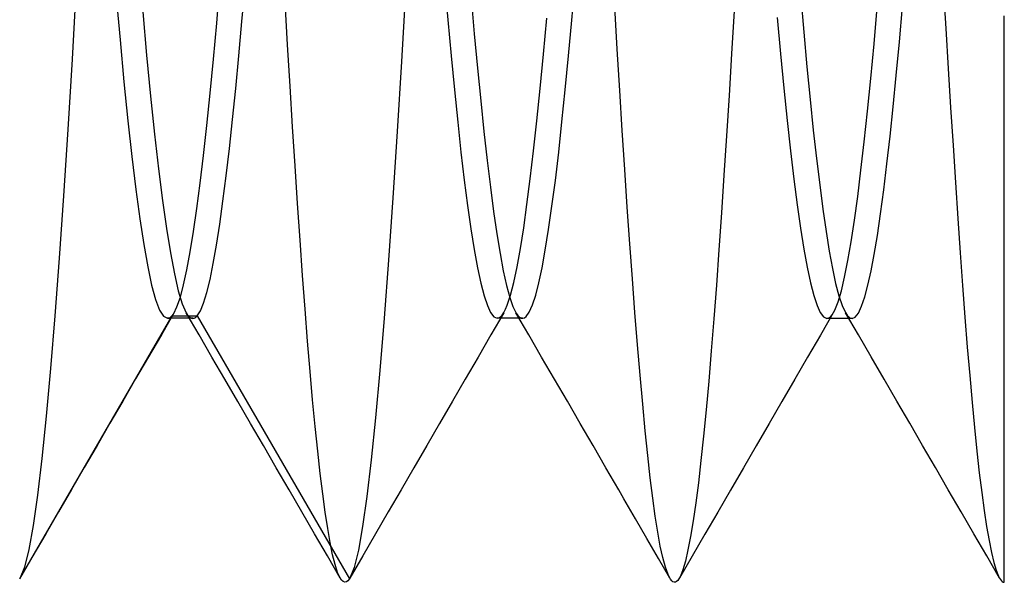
# Model space of a CAD drawing. Header units: millimetres. Extents: x 0 to 93, y -1.2 to 50.
# Tile 57 of 140: x 4.907 to 6.4, y 42.3 to 43.153. Entities that reach past the tile are written whole.
import ezdxf

# ---------------------------------------------------------------- set-up
doc = ezdxf.new("R2010")
doc.units = ezdxf.units.MM
doc.layers.add('MAIN-2', color=7, linetype='Continuous')

msp = doc.modelspace()

# ---------------------------------------------------------------- linework, layer by layer
at = {"layer": 'MAIN-2'}
for p, q in [((5.5509, 43.2099), (5.5559, 43.1528)), ((5.7438, 43.1519), (5.7487, 43.2078)), ((5.7438, 43.1519), (5.7487, 43.2078)), ((4.9923, 43.2036), (4.9859, 43.0928)), ((4.9923, 43.2036), (4.9859, 43.0928)), ((5.2053, 43.1475), (5.2103, 43.2046)), ((5.2053, 43.1475), (5.2103, 43.2046)), ((5.2437, 43.1498), (5.2485, 43.2043)), ((5.2437, 43.1498), (5.2485, 43.2043)), ((5.4921, 43.2006), (5.4855, 43.0896)), ((5.4921, 43.2006), (5.4855, 43.0896)), ((6.3075, 43.2016), (6.3112, 43.1396)), ((6.3075, 43.2016), (6.3112, 43.1396)), ((5.0527, 43.1895), (5.0587, 43.1222)), ((5.0527, 43.1895), (5.0587, 43.1222)), ((5.3129, 43.1149), (5.3091, 43.1797)), ((5.3129, 43.1149), (5.3091, 43.1797)), ((5.5911, 43.1862), (5.5961, 43.1313)), ((5.5911, 43.1862), (5.5961, 43.1313)), ((6.091, 43.189), (6.0959, 43.1339)), ((6.091, 43.189), (6.0959, 43.1339)), ((5.0931, 43.1649), (5.0991, 43.099)), ((5.0931, 43.1649), (5.0991, 43.099)), ((5.813, 43.1081), (5.8093, 43.1723)), ((5.813, 43.1081), (5.8093, 43.1723)), ((5.9903, 43.1663), (5.9864, 43.1011)), ((5.9903, 43.1663), (5.9864, 43.1011)), ((6.2025, 43.1161), (6.2074, 43.1711)), ((6.2025, 43.1161), (6.2074, 43.1711)), ((6.2409, 43.1191), (6.2458, 43.1727)), ((6.2409, 43.1191), (6.2458, 43.1727)), ((5.2003, 43.0929), (5.2053, 43.1475)), ((5.2003, 43.0929), (5.2053, 43.1475)), ((5.239, 43.0978), (5.2437, 43.1498)), ((5.239, 43.0978), (5.2437, 43.1498)), ((5.5559, 43.1528), (5.5609, 43.0982)), ((5.5559, 43.1528), (5.5609, 43.0982)), ((5.701, 43.1005), (5.706, 43.1552)), ((5.701, 43.1005), (5.706, 43.1552)), ((5.7389, 43.0981), (5.7438, 43.1519)), ((5.7389, 43.0981), (5.7438, 43.1519)), ((6.0556, 43.1559), (6.0607, 43.101)), ((6.0556, 43.1559), (6.0607, 43.101)), ((6.4, 43.0773), (6.4, 43.1584)), ((6.0959, 43.1339), (6.1007, 43.0813)), ((6.0959, 43.1339), (6.1007, 43.0813)), ((6.3112, 43.1396), (6.3149, 43.0789)), ((6.3112, 43.1396), (6.3149, 43.0789)), ((5.0587, 43.1222), (5.0647, 43.0588)), ((5.0587, 43.1222), (5.0647, 43.0588)), ((5.5961, 43.1313), (5.601, 43.0791)), ((5.5961, 43.1313), (5.601, 43.0791)), ((6.2361, 43.0684), (6.2409, 43.1191)), ((6.2361, 43.0684), (6.2409, 43.1191)), ((5.3167, 43.0518), (5.3129, 43.1149)), ((5.3167, 43.0518), (5.3129, 43.1149)), ((5.8167, 43.0455), (5.813, 43.1081)), ((5.8167, 43.0455), (5.813, 43.1081)), ((6.1975, 43.0638), (6.2025, 43.1161)), ((6.1975, 43.0638), (6.2025, 43.1161)), ((4.9859, 43.0928), (4.9795, 42.9865)), ((4.9859, 43.0928), (4.9795, 42.9865)), ((5.0991, 43.099), (5.1051, 43.037)), ((5.0991, 43.099), (5.1051, 43.037)), ((5.1953, 43.0412), (5.2003, 43.0929)), ((5.1953, 43.0412), (5.2003, 43.0929)), ((5.2342, 43.0484), (5.239, 43.0978)), ((5.2342, 43.0484), (5.239, 43.0978)), ((5.4855, 43.0896), (5.479, 42.9835)), ((5.4855, 43.0896), (5.479, 42.9835)), ((5.5609, 43.0982), (5.5659, 43.0464)), ((5.5609, 43.0982), (5.5659, 43.0464)), ((5.696, 43.0486), (5.701, 43.1005)), ((5.696, 43.0486), (5.701, 43.1005)), ((5.734, 43.0467), (5.7389, 43.0981)), ((5.734, 43.0467), (5.7389, 43.0981)), ((5.9864, 43.1011), (5.9825, 43.0379)), ((5.9864, 43.1011), (5.9825, 43.0379)), ((6.0607, 43.101), (6.0657, 43.0489)), ((6.0607, 43.101), (6.0657, 43.0489)), ((5.601, 43.0791), (5.6059, 43.0296)), ((5.601, 43.0791), (5.6059, 43.0296)), ((6.1007, 43.0813), (6.1055, 43.0318)), ((6.1007, 43.0813), (6.1055, 43.0318)), ((6.3149, 43.0789), (6.3185, 43.0196)), ((6.3149, 43.0789), (6.3185, 43.0196)), ((6.4, 42.9978), (6.4, 43.0773)), ((5.0647, 43.0588), (5.0707, 42.9996)), ((5.0647, 43.0588), (5.0707, 42.9996)), ((6.1925, 43.0143), (6.1975, 43.0638)), ((6.1925, 43.0143), (6.1975, 43.0638)), ((6.2314, 43.0208), (6.2361, 43.0684)), ((6.2314, 43.0208), (6.2361, 43.0684)), ((5.2294, 43.0015), (5.2342, 43.0484)), ((5.2294, 43.0015), (5.2342, 43.0484)), ((5.3205, 42.9906), (5.3167, 43.0518)), ((5.3205, 42.9906), (5.3167, 43.0518)), ((5.5659, 43.0464), (5.5709, 42.9976)), ((5.5659, 43.0464), (5.5709, 42.9976)), ((5.691, 42.9996), (5.696, 43.0486)), ((5.691, 42.9996), (5.696, 43.0486)), ((5.7291, 42.9979), (5.734, 43.0467)), ((5.7291, 42.9979), (5.734, 43.0467)), ((5.8205, 42.9847), (5.8167, 43.0455)), ((5.8205, 42.9847), (5.8167, 43.0455)), ((6.0657, 43.0489), (6.0707, 42.9998)), ((6.0657, 43.0489), (6.0707, 42.9998)), ((5.1051, 43.037), (5.1111, 42.9795)), ((5.1051, 43.037), (5.1111, 42.9795)), ((5.1903, 42.9926), (5.1953, 43.0412)), ((5.1903, 42.9926), (5.1953, 43.0412)), ((5.6059, 43.0296), (5.6107, 42.9831)), ((5.6059, 43.0296), (5.6107, 42.9831)), ((5.9825, 43.0379), (5.9786, 42.9767)), ((5.9825, 43.0379), (5.9786, 42.9767)), ((6.1055, 43.0318), (6.1103, 42.9855)), ((6.1055, 43.0318), (6.1103, 42.9855)), ((6.1876, 42.9679), (6.1925, 43.0143)), ((6.1876, 42.9679), (6.1925, 43.0143)), ((6.2267, 42.9762), (6.2314, 43.0208)), ((6.2267, 42.9762), (6.2314, 43.0208)), ((6.3185, 43.0196), (6.3222, 42.9619)), ((6.3185, 43.0196), (6.3222, 42.9619)), ((5.0707, 42.9996), (5.0767, 42.9452)), ((5.0707, 42.9996), (5.0767, 42.9452)), ((5.2246, 42.9575), (5.2294, 43.0015)), ((5.2246, 42.9575), (5.2294, 43.0015)), ((5.5709, 42.9976), (5.5759, 42.952)), ((5.5709, 42.9976), (5.5759, 42.952)), ((5.686, 42.9538), (5.691, 42.9996)), ((5.686, 42.9538), (5.691, 42.9996)), ((5.7241, 42.952), (5.7291, 42.9979)), ((5.7241, 42.952), (5.7291, 42.9979)), ((6.0707, 42.9998), (6.0757, 42.9538)), ((6.0707, 42.9998), (6.0757, 42.9538)), ((6.4, 42.9196), (6.4, 42.9978)), ((4.9795, 42.9865), (4.973, 42.8857)), ((4.9795, 42.9865), (4.973, 42.8857)), ((5.1852, 42.9472), (5.1903, 42.9926)), ((5.1852, 42.9472), (5.1903, 42.9926)), ((5.3242, 42.9314), (5.3205, 42.9906)), ((5.3242, 42.9314), (5.3205, 42.9906)), ((5.479, 42.9835), (5.4725, 42.8828)), ((5.479, 42.9835), (5.4725, 42.8828)), ((5.6107, 42.9831), (5.6155, 42.9396)), ((5.6107, 42.9831), (5.6155, 42.9396)), ((5.8243, 42.9257), (5.8205, 42.9847)), ((5.8243, 42.9257), (5.8205, 42.9847)), ((6.1103, 42.9855), (6.1152, 42.9424)), ((6.1103, 42.9855), (6.1152, 42.9424)), ((5.1111, 42.9795), (5.1171, 42.9268)), ((5.1111, 42.9795), (5.1171, 42.9268)), ((5.9786, 42.9767), (5.9747, 42.9174)), ((5.9786, 42.9767), (5.9747, 42.9174)), ((6.1826, 42.9247), (6.1876, 42.9679)), ((6.1826, 42.9247), (6.1876, 42.9679)), ((6.2219, 42.9342), (6.2267, 42.9762)), ((6.2219, 42.9342), (6.2267, 42.9762)), ((5.2198, 42.9162), (5.2246, 42.9575)), ((5.2198, 42.9162), (5.2246, 42.9575)), ((5.681, 42.9114), (5.686, 42.9538)), ((5.681, 42.9114), (5.686, 42.9538)), ((6.0757, 42.9538), (6.0807, 42.9112)), ((6.0757, 42.9538), (6.0807, 42.9112)), ((6.3222, 42.9619), (6.3258, 42.9059)), ((6.3222, 42.9619), (6.3258, 42.9059)), ((5.0767, 42.9452), (5.0827, 42.8956)), ((5.0767, 42.9452), (5.0827, 42.8956)), ((5.1802, 42.9052), (5.1852, 42.9472)), ((5.1802, 42.9052), (5.1852, 42.9472)), ((5.5759, 42.952), (5.5809, 42.9098)), ((5.5759, 42.952), (5.5809, 42.9098)), ((5.6155, 42.9396), (5.6204, 42.8991)), ((5.6155, 42.9396), (5.6204, 42.8991)), ((5.719, 42.9093), (5.7241, 42.952)), ((5.719, 42.9093), (5.7241, 42.952)), ((6.1152, 42.9424), (6.12, 42.9025)), ((6.1152, 42.9424), (6.12, 42.9025)), ((5.1171, 42.9268), (5.1231, 42.879)), ((5.1171, 42.9268), (5.1231, 42.879)), ((5.3279, 42.874), (5.3242, 42.9314)), ((5.3279, 42.874), (5.3242, 42.9314)), ((5.8281, 42.8685), (5.8243, 42.9257)), ((5.8281, 42.8685), (5.8243, 42.9257)), ((6.1777, 42.8849), (6.1826, 42.9247)), ((6.1777, 42.8849), (6.1826, 42.9247)), ((6.2171, 42.8948), (6.2219, 42.9342)), ((6.2171, 42.8948), (6.2219, 42.9342)), ((5.2149, 42.8779), (5.2198, 42.9162)), ((5.2149, 42.8779), (5.2198, 42.9162)), ((5.5809, 42.9098), (5.5859, 42.871)), ((5.5809, 42.9098), (5.5859, 42.871)), ((5.676, 42.8725), (5.681, 42.9114)), ((5.676, 42.8725), (5.681, 42.9114)), ((5.7138, 42.8701), (5.719, 42.9093)), ((5.7138, 42.8701), (5.719, 42.9093)), ((5.9747, 42.9174), (5.9708, 42.8599)), ((5.9747, 42.9174), (5.9708, 42.8599)), ((6.0807, 42.9112), (6.0858, 42.8721)), ((6.0807, 42.9112), (6.0858, 42.8721)), ((6.4, 42.8455), (6.4, 42.9196)), ((5.0827, 42.8956), (5.0887, 42.8511)), ((5.0827, 42.8956), (5.0887, 42.8511)), ((5.1752, 42.8667), (5.1802, 42.9052)), ((5.1752, 42.8667), (5.1802, 42.9052)), ((5.6204, 42.8991), (5.6253, 42.8619)), ((5.6204, 42.8991), (5.6253, 42.8619)), ((6.12, 42.9025), (6.1249, 42.8656)), ((6.12, 42.9025), (6.1249, 42.8656)), ((6.2123, 42.8585), (6.2171, 42.8948)), ((6.2123, 42.8585), (6.2171, 42.8948)), ((6.3258, 42.9059), (6.3295, 42.8517)), ((6.3258, 42.9059), (6.3295, 42.8517)), ((4.973, 42.8857), (4.9664, 42.7913)), ((4.973, 42.8857), (4.9664, 42.7913)), ((5.1231, 42.879), (5.1291, 42.8364)), ((5.1231, 42.879), (5.1291, 42.8364)), ((5.21, 42.8429), (5.2149, 42.8779)), ((5.21, 42.8429), (5.2149, 42.8779)), ((5.4725, 42.8828), (5.466, 42.7882)), ((5.4725, 42.8828), (5.466, 42.7882)), ((6.1727, 42.8487), (6.1777, 42.8849)), ((6.1727, 42.8487), (6.1777, 42.8849)), ((5.1702, 42.8319), (5.1752, 42.8667)), ((5.1702, 42.8319), (5.1752, 42.8667)), ((5.3317, 42.8186), (5.3279, 42.874)), ((5.3317, 42.8186), (5.3279, 42.874)), ((5.5859, 42.871), (5.5909, 42.8358)), ((5.5859, 42.871), (5.5909, 42.8358)), ((5.671, 42.8373), (5.676, 42.8725)), ((5.671, 42.8373), (5.676, 42.8725)), ((5.7088, 42.8348), (5.7138, 42.8701)), ((5.7088, 42.8348), (5.7138, 42.8701)), ((5.832, 42.8131), (5.8281, 42.8685)), ((5.832, 42.8131), (5.8281, 42.8685)), ((6.0858, 42.8721), (6.0908, 42.8366)), ((6.0858, 42.8721), (6.0908, 42.8366)), ((6.1249, 42.8656), (6.1297, 42.832)), ((6.1249, 42.8656), (6.1297, 42.832)), ((5.0887, 42.8511), (5.0947, 42.812)), ((5.0887, 42.8511), (5.0947, 42.812)), ((5.6253, 42.8619), (5.6302, 42.8282)), ((5.6253, 42.8619), (5.6302, 42.8282)), ((5.9708, 42.8599), (5.967, 42.8042)), ((5.9708, 42.8599), (5.967, 42.8042)), ((6.1678, 42.8163), (6.1727, 42.8487)), ((6.1678, 42.8163), (6.1727, 42.8487)), ((6.2075, 42.8258), (6.2123, 42.8585)), ((6.2075, 42.8258), (6.2123, 42.8585)), ((6.3295, 42.8517), (6.3331, 42.7996)), ((6.3295, 42.8517), (6.3331, 42.7996)), ((5.1291, 42.8364), (5.1351, 42.7993)), ((5.1291, 42.8364), (5.1351, 42.7993)), ((5.2051, 42.8112), (5.21, 42.8429)), ((5.2051, 42.8112), (5.21, 42.8429)), ((5.5909, 42.8358), (5.5959, 42.8044)), ((5.5909, 42.8358), (5.5959, 42.8044)), ((5.666, 42.8058), (5.671, 42.8373)), ((5.666, 42.8058), (5.671, 42.8373)), ((5.7038, 42.8037), (5.7088, 42.8348)), ((5.7038, 42.8037), (5.7088, 42.8348)), ((6.0908, 42.8366), (6.0958, 42.805)), ((6.0908, 42.8366), (6.0958, 42.805)), ((6.4, 42.779), (6.4, 42.8455)), ((5.1652, 42.8008), (5.1702, 42.8319)), ((5.1652, 42.8008), (5.1702, 42.8319)), ((5.3354, 42.7652), (5.3317, 42.8186)), ((5.3354, 42.7652), (5.3317, 42.8186)), ((5.6302, 42.8282), (5.6352, 42.7982)), ((5.6302, 42.8282), (5.6352, 42.7982)), ((6.1297, 42.832), (6.1346, 42.8019)), ((6.1297, 42.832), (6.1346, 42.8019)), ((6.2027, 42.797), (6.2075, 42.8258)), ((6.2027, 42.797), (6.2075, 42.8258)), ((5.0947, 42.812), (5.1007, 42.7784)), ((5.0947, 42.812), (5.1007, 42.7784)), ((5.2002, 42.7832), (5.2051, 42.8112)), ((5.2002, 42.7832), (5.2051, 42.8112)), ((5.5959, 42.8044), (5.6009, 42.7769)), ((5.5959, 42.8044), (5.6009, 42.7769)), ((5.661, 42.7783), (5.666, 42.8058)), ((5.661, 42.7783), (5.666, 42.8058)), ((5.6989, 42.7769), (5.7038, 42.8037)), ((5.6989, 42.7769), (5.7038, 42.8037)), ((5.8359, 42.7598), (5.832, 42.8131)), ((5.8359, 42.7598), (5.832, 42.8131)), ((5.967, 42.8042), (5.9632, 42.7506)), ((5.967, 42.8042), (5.9632, 42.7506)), ((6.0958, 42.805), (6.1008, 42.7775)), ((6.0958, 42.805), (6.1008, 42.7775)), ((6.1628, 42.7876), (6.1678, 42.8163)), ((6.1628, 42.7876), (6.1678, 42.8163)), ((4.9664, 42.7913), (4.9597, 42.704)), ((4.9664, 42.7913), (4.9597, 42.704)), ((5.1351, 42.7993), (5.1411, 42.7677)), ((5.1351, 42.7993), (5.1411, 42.7677)), ((5.1602, 42.7738), (5.1652, 42.8008)), ((5.1602, 42.7738), (5.1652, 42.8008)), ((5.6352, 42.7982), (5.6401, 42.7721)), ((5.6352, 42.7982), (5.6401, 42.7721)), ((6.1346, 42.8019), (6.1394, 42.7756)), ((6.1346, 42.8019), (6.1394, 42.7756)), ((6.1979, 42.772), (6.2027, 42.797)), ((6.1979, 42.772), (6.2027, 42.797)), ((6.3331, 42.7996), (6.3367, 42.7497)), ((6.3331, 42.7996), (6.3367, 42.7497)), ((5.1007, 42.7784), (5.1067, 42.7505)), ((5.1007, 42.7784), (5.1067, 42.7505)), ((5.1552, 42.7509), (5.1602, 42.7738)), ((5.1552, 42.7509), (5.1602, 42.7738)), ((5.1952, 42.7591), (5.2002, 42.7832)), ((5.1952, 42.7591), (5.2002, 42.7832)), ((5.466, 42.7882), (5.4595, 42.7006)), ((5.466, 42.7882), (5.4595, 42.7006)), ((5.6009, 42.7769), (5.6059, 42.7536)), ((5.6009, 42.7769), (5.6059, 42.7536)), ((5.656, 42.7547), (5.661, 42.7783)), ((5.656, 42.7547), (5.661, 42.7783)), ((5.6941, 42.7542), (5.6989, 42.7769)), ((5.6941, 42.7542), (5.6989, 42.7769)), ((6.1008, 42.7775), (6.1058, 42.754)), ((6.1008, 42.7775), (6.1058, 42.754)), ((6.1394, 42.7756), (6.1442, 42.7532)), ((6.1394, 42.7756), (6.1442, 42.7532)), ((6.1578, 42.7628), (6.1628, 42.7876)), ((6.1578, 42.7628), (6.1628, 42.7876)), ((6.4, 42.7192), (6.4, 42.779)), ((5.1411, 42.7677), (5.1471, 42.7419)), ((5.1411, 42.7677), (5.1471, 42.7419)), ((5.1903, 42.7391), (5.1952, 42.7591)), ((5.1903, 42.7391), (5.1952, 42.7591)), ((5.3393, 42.7142), (5.3354, 42.7652)), ((5.3393, 42.7142), (5.3354, 42.7652)), ((5.6401, 42.7721), (5.645, 42.75)), ((5.6401, 42.7721), (5.645, 42.75)), ((5.8398, 42.7088), (5.8359, 42.7598)), ((5.8398, 42.7088), (5.8359, 42.7598)), ((6.1529, 42.742), (6.1578, 42.7628)), ((6.1529, 42.742), (6.1578, 42.7628)), ((6.1932, 42.7506), (6.1979, 42.772)), ((6.1932, 42.7506), (6.1979, 42.772)), ((5.1067, 42.7505), (5.1127, 42.7286)), ((5.1067, 42.7505), (5.1127, 42.7286)), ((5.1502, 42.7322), (5.1552, 42.7509)), ((5.1502, 42.7322), (5.1552, 42.7509)), ((5.6059, 42.7536), (5.6109, 42.7344)), ((5.6059, 42.7536), (5.6109, 42.7344)), ((5.645, 42.75), (5.6499, 42.7319)), ((5.645, 42.75), (5.6499, 42.7319)), ((5.651, 42.7352), (5.656, 42.7547)), ((5.651, 42.7352), (5.656, 42.7547)), ((5.6893, 42.7354), (5.6941, 42.7542)), ((5.6893, 42.7354), (5.6941, 42.7542)), ((5.9632, 42.7506), (5.9593, 42.6993)), ((5.9632, 42.7506), (5.9593, 42.6993)), ((6.1058, 42.754), (6.1109, 42.7347)), ((6.1058, 42.754), (6.1109, 42.7347)), ((6.1442, 42.7532), (6.149, 42.7345)), ((6.1442, 42.7532), (6.149, 42.7345)), ((6.1884, 42.7327), (6.1932, 42.7506)), ((6.1884, 42.7327), (6.1932, 42.7506)), ((6.3367, 42.7497), (6.3403, 42.702)), ((6.3367, 42.7497), (6.3403, 42.702)), ((5.1127, 42.7286), (5.1187, 42.7128)), ((5.1127, 42.7286), (5.1187, 42.7128)), ((5.1451, 42.7178), (5.1502, 42.7322)), ((5.1451, 42.7178), (5.1502, 42.7322)), ((5.1471, 42.7419), (5.1531, 42.7222)), ((5.1471, 42.7419), (5.1531, 42.7222)), ((5.1854, 42.7233), (5.1903, 42.7391)), ((5.1854, 42.7233), (5.1903, 42.7391)), ((5.6109, 42.7344), (5.6159, 42.7195)), ((5.6109, 42.7344), (5.6159, 42.7195)), ((5.646, 42.7199), (5.651, 42.7352)), ((5.646, 42.7199), (5.651, 42.7352)), ((5.6499, 42.7319), (5.6547, 42.7179)), ((5.6499, 42.7319), (5.6547, 42.7179)), ((5.6844, 42.7204), (5.6893, 42.7354)), ((5.6844, 42.7204), (5.6893, 42.7354)), ((6.1109, 42.7347), (6.1159, 42.7196)), ((6.1109, 42.7347), (6.1159, 42.7196)), ((6.1479, 42.7253), (6.1529, 42.742)), ((6.1479, 42.7253), (6.1529, 42.742)), ((6.149, 42.7345), (6.154, 42.7198)), ((6.149, 42.7345), (6.154, 42.7198)), ((6.1836, 42.7185), (6.1884, 42.7327)), ((6.1836, 42.7185), (6.1884, 42.7327)), ((5.1401, 42.7077), (5.1451, 42.7178)), ((5.1401, 42.7077), (5.1451, 42.7178)), ((5.1531, 42.7222), (5.1591, 42.7086)), ((5.1531, 42.7222), (5.1591, 42.7086)), ((5.1806, 42.7117), (5.1854, 42.7233)), ((5.1806, 42.7117), (5.1854, 42.7233)), ((5.3431, 42.6656), (5.3393, 42.7142)), ((5.3431, 42.6656), (5.3393, 42.7142)), ((5.6159, 42.7195), (5.6209, 42.7088)), ((5.6159, 42.7195), (5.6209, 42.7088)), ((5.641, 42.7089), (5.6435, 42.7139)), ((5.641, 42.7089), (5.6435, 42.7139)), ((5.6435, 42.7139), (5.646, 42.7199)), ((5.6435, 42.7139), (5.646, 42.7199)), ((5.6547, 42.7179), (5.6595, 42.708)), ((5.6547, 42.7179), (5.6595, 42.708)), ((5.6795, 42.7095), (5.6844, 42.7204)), ((5.6795, 42.7095), (5.6844, 42.7204)), ((6.1159, 42.7196), (6.1209, 42.7088)), ((6.1159, 42.7196), (6.1209, 42.7088)), ((6.143, 42.7127), (6.1479, 42.7253)), ((6.143, 42.7127), (6.1479, 42.7253)), ((6.154, 42.7198), (6.159, 42.709)), ((6.154, 42.7198), (6.159, 42.709)), ((6.1788, 42.7082), (6.1836, 42.7185)), ((6.1788, 42.7082), (6.1836, 42.7185)), ((6.4, 42.6627), (6.4, 42.7192)), ((4.9065, 42.3055), (5.1376, 42.7041)), ((4.9065, 42.3055), (5.1376, 42.7041)), ((4.9597, 42.704), (4.9531, 42.6242)), ((4.9597, 42.704), (4.9531, 42.6242)), ((5.1187, 42.7128), (5.1247, 42.7033)), ((5.1187, 42.7128), (5.1247, 42.7033)), ((5.141, 42.709), (5.1214, 42.6754)), ((5.141, 42.709), (5.1214, 42.6754)), ((5.1247, 42.7033), (5.1307, 42.7002)), ((5.1247, 42.7033), (5.1307, 42.7002)), ((5.1307, 42.7002), (5.1319, 42.7003)), ((5.1307, 42.7002), (5.1319, 42.7003)), ((5.1339, 42.7002), (5.1307, 42.7002)), ((5.1339, 42.7002), (5.1307, 42.7002)), ((5.1319, 42.7003), (5.133, 42.7006)), ((5.1319, 42.7003), (5.133, 42.7006)), ((5.133, 42.7006), (5.1341, 42.7011)), ((5.133, 42.7006), (5.1341, 42.7011)), ((5.1371, 42.7002), (5.1339, 42.7002)), ((5.1371, 42.7002), (5.1339, 42.7002)), ((5.1341, 42.7011), (5.1353, 42.7019)), ((5.1341, 42.7011), (5.1353, 42.7019)), ((5.1353, 42.7019), (5.1364, 42.7029)), ((5.1353, 42.7019), (5.1364, 42.7029)), ((5.1364, 42.7029), (5.1376, 42.7041)), ((5.1364, 42.7029), (5.1376, 42.7041)), ((5.1403, 42.7002), (5.1371, 42.7002)), ((5.1403, 42.7002), (5.1371, 42.7002)), ((5.1376, 42.7041), (5.138, 42.7047)), ((5.1376, 42.7041), (5.138, 42.7047)), ((5.1376, 42.7041), (5.1758, 42.7041)), ((5.1376, 42.7041), (5.1758, 42.7041)), ((5.138, 42.7047), (5.1384, 42.7052)), ((5.138, 42.7047), (5.1384, 42.7052)), ((5.1384, 42.7052), (5.1389, 42.7058)), ((5.1384, 42.7052), (5.1389, 42.7058)), ((5.1389, 42.7058), (5.1393, 42.7064)), ((5.1389, 42.7058), (5.1393, 42.7064)), ((5.1393, 42.7064), (5.1397, 42.707)), ((5.1393, 42.7064), (5.1397, 42.707)), ((5.1397, 42.707), (5.1401, 42.7077)), ((5.1397, 42.707), (5.1401, 42.7077)), ((5.1435, 42.7002), (5.1403, 42.7002)), ((5.1435, 42.7002), (5.1403, 42.7002)), ((5.1467, 42.7002), (5.1435, 42.7002)), ((5.1467, 42.7002), (5.1435, 42.7002)), ((5.1498, 42.7002), (5.1467, 42.7002)), ((5.1498, 42.7002), (5.1467, 42.7002)), ((5.153, 42.7002), (5.1498, 42.7002)), ((5.153, 42.7002), (5.1498, 42.7002)), ((5.1562, 42.7002), (5.153, 42.7002)), ((5.1562, 42.7002), (5.153, 42.7002)), ((5.1594, 42.7002), (5.1562, 42.7002)), ((5.1594, 42.7002), (5.1562, 42.7002)), ((5.1591, 42.7086), (5.1608, 42.706)), ((5.1787, 42.675), (5.1591, 42.7086)), ((5.1591, 42.7086), (5.1608, 42.706)), ((5.1787, 42.675), (5.1591, 42.7086)), ((5.1626, 42.7002), (5.1594, 42.7002)), ((5.1626, 42.7002), (5.1594, 42.7002)), ((5.1608, 42.706), (5.1624, 42.7039)), ((5.1608, 42.706), (5.1624, 42.7039)), ((5.1624, 42.7039), (5.164, 42.7023)), ((5.1624, 42.7039), (5.164, 42.7023)), ((5.1658, 42.7002), (5.1626, 42.7002)), ((5.1658, 42.7002), (5.1626, 42.7002)), ((5.164, 42.7023), (5.1657, 42.7011)), ((5.164, 42.7023), (5.1657, 42.7011)), ((5.1657, 42.7011), (5.1673, 42.7004)), ((5.1657, 42.7011), (5.1673, 42.7004)), ((5.1689, 42.7002), (5.1658, 42.7002)), ((5.1689, 42.7002), (5.1658, 42.7002)), ((5.1673, 42.7004), (5.1689, 42.7001)), ((5.1673, 42.7004), (5.1689, 42.7001)), ((5.1689, 42.7001), (5.1701, 42.7002)), ((5.1689, 42.7001), (5.1701, 42.7002)), ((5.1701, 42.7002), (5.1712, 42.7006)), ((5.1701, 42.7002), (5.1712, 42.7006)), ((5.1712, 42.7006), (5.1723, 42.7011)), ((5.1712, 42.7006), (5.1723, 42.7011)), ((5.1723, 42.7011), (5.1735, 42.7019)), ((5.1723, 42.7011), (5.1735, 42.7019)), ((5.1735, 42.7019), (5.1746, 42.7029)), ((5.1735, 42.7019), (5.1746, 42.7029)), ((5.1746, 42.7029), (5.1758, 42.7041)), ((5.1746, 42.7029), (5.1758, 42.7041)), ((5.1758, 42.7041), (5.1806, 42.7117)), ((5.1758, 42.7041), (5.1806, 42.7117)), ((5.1758, 42.7041), (5.4068, 42.3054)), ((5.1758, 42.7041), (5.4068, 42.3054)), ((5.4595, 42.7006), (5.453, 42.621)), ((5.4595, 42.7006), (5.453, 42.621)), ((5.6209, 42.7088), (5.6259, 42.7023)), ((5.6209, 42.7088), (5.6259, 42.7023)), ((5.6409, 42.7086), (5.6213, 42.675)), ((5.6409, 42.7086), (5.6213, 42.675)), ((5.6259, 42.7023), (5.6309, 42.7002)), ((5.6259, 42.7023), (5.6309, 42.7002)), ((5.6309, 42.7002), (5.6334, 42.7007)), ((5.6309, 42.7002), (5.6334, 42.7007)), ((5.6341, 42.7002), (5.631, 42.7002)), ((5.6341, 42.7002), (5.631, 42.7002)), ((5.6334, 42.7007), (5.636, 42.7024)), ((5.6334, 42.7007), (5.636, 42.7024)), ((5.6373, 42.7002), (5.6341, 42.7002)), ((5.6373, 42.7002), (5.6341, 42.7002)), ((5.636, 42.7024), (5.6385, 42.7051)), ((5.636, 42.7024), (5.6385, 42.7051)), ((5.6405, 42.7002), (5.6373, 42.7002)), ((5.6405, 42.7002), (5.6373, 42.7002)), ((5.6385, 42.7051), (5.641, 42.7089)), ((5.6385, 42.7051), (5.641, 42.7089)), ((5.6437, 42.7002), (5.6405, 42.7002)), ((5.6437, 42.7002), (5.6405, 42.7002)), ((5.6469, 42.7002), (5.6437, 42.7002)), ((5.6469, 42.7002), (5.6437, 42.7002)), ((5.6501, 42.7002), (5.6469, 42.7002)), ((5.6501, 42.7002), (5.6469, 42.7002)), ((5.6532, 42.7002), (5.6501, 42.7002)), ((5.6532, 42.7002), (5.6501, 42.7002)), ((5.6564, 42.7002), (5.6532, 42.7002)), ((5.6564, 42.7002), (5.6532, 42.7002)), ((5.6596, 42.7002), (5.6564, 42.7002)), ((5.6596, 42.7002), (5.6564, 42.7002)), ((5.6787, 42.675), (5.6592, 42.7086)), ((5.6787, 42.675), (5.6592, 42.7086)), ((5.6595, 42.708), (5.662, 42.7044)), ((5.6595, 42.708), (5.662, 42.7044)), ((5.6628, 42.7002), (5.6596, 42.7002)), ((5.6628, 42.7002), (5.6596, 42.7002)), ((5.662, 42.7044), (5.6645, 42.7019)), ((5.662, 42.7044), (5.6645, 42.7019)), ((5.6659, 42.7002), (5.6628, 42.7002)), ((5.6659, 42.7002), (5.6628, 42.7002)), ((5.6645, 42.7019), (5.667, 42.7005)), ((5.6645, 42.7019), (5.667, 42.7005)), ((5.6691, 42.7002), (5.6659, 42.7002)), ((5.6691, 42.7002), (5.6659, 42.7002)), ((5.667, 42.7005), (5.6696, 42.7002)), ((5.667, 42.7005), (5.6696, 42.7002)), ((5.6696, 42.7002), (5.6721, 42.7009)), ((5.6696, 42.7002), (5.6721, 42.7009)), ((5.6721, 42.7009), (5.6746, 42.7028)), ((5.6721, 42.7009), (5.6746, 42.7028)), ((5.6746, 42.7028), (5.6795, 42.7095)), ((5.6746, 42.7028), (5.6795, 42.7095)), ((5.8437, 42.66), (5.8398, 42.7088)), ((5.8437, 42.66), (5.8398, 42.7088)), ((5.9593, 42.6993), (5.9555, 42.6507)), ((5.9593, 42.6993), (5.9555, 42.6507)), ((6.1209, 42.7088), (6.1259, 42.7023)), ((6.1209, 42.7088), (6.1259, 42.7023)), ((6.1406, 42.7084), (6.1211, 42.6748)), ((6.1406, 42.7084), (6.1211, 42.6748)), ((6.1259, 42.7023), (6.131, 42.7001)), ((6.1259, 42.7023), (6.131, 42.7001)), ((6.131, 42.7001), (6.133, 42.7004)), ((6.131, 42.7001), (6.133, 42.7004)), ((6.1342, 42.7001), (6.131, 42.7001)), ((6.1342, 42.7001), (6.131, 42.7001)), ((6.133, 42.7004), (6.135, 42.7015)), ((6.133, 42.7004), (6.135, 42.7015)), ((6.1373, 42.7001), (6.1342, 42.7001)), ((6.1373, 42.7001), (6.1342, 42.7001)), ((6.135, 42.7015), (6.137, 42.7032)), ((6.135, 42.7015), (6.137, 42.7032)), ((6.137, 42.7032), (6.139, 42.7057)), ((6.137, 42.7032), (6.139, 42.7057)), ((6.1405, 42.7001), (6.1373, 42.7001)), ((6.1405, 42.7001), (6.1373, 42.7001)), ((6.139, 42.7057), (6.141, 42.7089)), ((6.139, 42.7057), (6.141, 42.7089)), ((6.1437, 42.7001), (6.1405, 42.7001)), ((6.1437, 42.7001), (6.1405, 42.7001)), ((6.141, 42.7089), (6.143, 42.7127)), ((6.141, 42.7089), (6.143, 42.7127)), ((6.1469, 42.7001), (6.1437, 42.7001)), ((6.1469, 42.7001), (6.1437, 42.7001)), ((6.1501, 42.7001), (6.1469, 42.7001)), ((6.1501, 42.7001), (6.1469, 42.7001)), ((6.1533, 42.7001), (6.1501, 42.7001)), ((6.1533, 42.7001), (6.1501, 42.7001)), ((6.1565, 42.7001), (6.1533, 42.7001)), ((6.1565, 42.7001), (6.1533, 42.7001)), ((6.1596, 42.7001), (6.1565, 42.7001)), ((6.1596, 42.7001), (6.1565, 42.7001)), ((6.159, 42.709), (6.1607, 42.7063)), ((6.159, 42.709), (6.1607, 42.7063)), ((6.1786, 42.6752), (6.1591, 42.7087)), ((6.1786, 42.6752), (6.1591, 42.7087)), ((6.1628, 42.7001), (6.1596, 42.7001)), ((6.1628, 42.7001), (6.1596, 42.7001)), ((6.1607, 42.7063), (6.1624, 42.704)), ((6.1607, 42.7063), (6.1624, 42.704)), ((6.1624, 42.704), (6.1641, 42.7023)), ((6.1624, 42.704), (6.1641, 42.7023)), ((6.166, 42.7001), (6.1628, 42.7001)), ((6.166, 42.7001), (6.1628, 42.7001)), ((6.1641, 42.7023), (6.1658, 42.701)), ((6.1641, 42.7023), (6.1658, 42.701)), ((6.1658, 42.701), (6.1675, 42.7003)), ((6.1658, 42.701), (6.1675, 42.7003)), ((6.1692, 42.7001), (6.166, 42.7001)), ((6.1692, 42.7001), (6.166, 42.7001)), ((6.1675, 42.7003), (6.1692, 42.7)), ((6.1675, 42.7003), (6.1692, 42.7)), ((6.1692, 42.7), (6.174, 42.702)), ((6.1692, 42.7), (6.174, 42.702)), ((6.174, 42.702), (6.1788, 42.7082)), ((6.174, 42.702), (6.1788, 42.7082)), ((6.3403, 42.702), (6.3439, 42.6566)), ((6.3403, 42.702), (6.3439, 42.6566)), ((5.1214, 42.6754), (5.1019, 42.6419)), ((5.1214, 42.6754), (5.1019, 42.6419)), ((5.1982, 42.6414), (5.1787, 42.675)), ((5.1982, 42.6414), (5.1787, 42.675)), ((5.6213, 42.675), (5.6018, 42.6414)), ((5.6213, 42.675), (5.6018, 42.6414)), ((5.6982, 42.6415), (5.6787, 42.675)), ((5.6982, 42.6415), (5.6787, 42.675)), ((6.1211, 42.6748), (6.1016, 42.6413)), ((6.1211, 42.6748), (6.1016, 42.6413)), ((6.1981, 42.6417), (6.1786, 42.6752)), ((6.1981, 42.6417), (6.1786, 42.6752)), ((5.347, 42.6197), (5.3431, 42.6656)), ((5.347, 42.6197), (5.3431, 42.6656)), ((5.8476, 42.6138), (5.8437, 42.66)), ((5.8476, 42.6138), (5.8437, 42.66)), ((6.3439, 42.6566), (6.3476, 42.6135)), ((6.3439, 42.6566), (6.3476, 42.6135)), ((6.4, 42.6075), (6.4, 42.6627)), ((5.1019, 42.6419), (5.0824, 42.6083)), ((5.1019, 42.6419), (5.0824, 42.6083)), ((5.2177, 42.6079), (5.1982, 42.6414)), ((5.2177, 42.6079), (5.1982, 42.6414)), ((5.6018, 42.6414), (5.5823, 42.6079)), ((5.6018, 42.6414), (5.5823, 42.6079)), ((5.7177, 42.6079), (5.6982, 42.6415)), ((5.7177, 42.6079), (5.6982, 42.6415)), ((5.9555, 42.6507), (5.9516, 42.6047)), ((5.9555, 42.6507), (5.9516, 42.6047)), ((6.1016, 42.6413), (6.0821, 42.6078)), ((6.1016, 42.6413), (6.0821, 42.6078)), ((6.2176, 42.6082), (6.1981, 42.6417)), ((6.2176, 42.6082), (6.1981, 42.6417)), ((4.9531, 42.6242), (4.9466, 42.5521)), ((4.9531, 42.6242), (4.9466, 42.5521)), ((5.3509, 42.5765), (5.347, 42.6197)), ((5.3509, 42.5765), (5.347, 42.6197)), ((5.453, 42.621), (5.4464, 42.5493)), ((5.453, 42.621), (5.4464, 42.5493)), ((5.8515, 42.5703), (5.8476, 42.6138)), ((5.8515, 42.5703), (5.8476, 42.6138)), ((6.3476, 42.6135), (6.3512, 42.5728)), ((6.3476, 42.6135), (6.3512, 42.5728)), ((5.0824, 42.6083), (5.0629, 42.5748)), ((5.0824, 42.6083), (5.0629, 42.5748)), ((5.2372, 42.5743), (5.2177, 42.6079)), ((5.2372, 42.5743), (5.2177, 42.6079)), ((5.5823, 42.6079), (5.5628, 42.5744)), ((5.5823, 42.6079), (5.5628, 42.5744)), ((5.7372, 42.5744), (5.7177, 42.6079)), ((5.7372, 42.5744), (5.7177, 42.6079)), ((5.9516, 42.6047), (5.9477, 42.5616)), ((5.9516, 42.6047), (5.9477, 42.5616)), ((6.0821, 42.6078), (6.0626, 42.5743)), ((6.0821, 42.6078), (6.0626, 42.5743)), ((6.2371, 42.5747), (6.2176, 42.6082)), ((6.2371, 42.5747), (6.2176, 42.6082)), ((6.4, 42.555), (6.4, 42.6075)), ((5.0629, 42.5748), (5.0434, 42.5413)), ((5.0629, 42.5748), (5.0434, 42.5413)), ((5.2567, 42.5408), (5.2372, 42.5743)), ((5.2567, 42.5408), (5.2372, 42.5743)), ((5.3548, 42.5363), (5.3509, 42.5765)), ((5.3548, 42.5363), (5.3509, 42.5765)), ((5.5628, 42.5744), (5.5433, 42.5408)), ((5.5628, 42.5744), (5.5433, 42.5408)), ((5.7567, 42.5408), (5.7372, 42.5744)), ((5.7567, 42.5408), (5.7372, 42.5744)), ((5.8553, 42.5299), (5.8515, 42.5703)), ((5.8553, 42.5299), (5.8515, 42.5703)), ((6.0626, 42.5743), (6.0431, 42.5407)), ((6.0626, 42.5743), (6.0431, 42.5407)), ((6.2565, 42.5412), (6.2371, 42.5747)), ((6.2565, 42.5412), (6.2371, 42.5747)), ((6.3512, 42.5728), (6.3548, 42.5347)), ((6.3512, 42.5728), (6.3548, 42.5347)), ((4.9466, 42.5521), (4.9402, 42.4879)), ((4.9466, 42.5521), (4.9402, 42.4879)), ((5.9477, 42.5616), (5.9438, 42.5216)), ((5.9477, 42.5616), (5.9438, 42.5216)), ((6.4, 42.5072), (6.4, 42.555)), ((5.0434, 42.5413), (5.0239, 42.5077)), ((5.0434, 42.5413), (5.0239, 42.5077)), ((5.2761, 42.5072), (5.2567, 42.5408)), ((5.2761, 42.5072), (5.2567, 42.5408)), ((5.3587, 42.4991), (5.3548, 42.5363)), ((5.3587, 42.4991), (5.3548, 42.5363)), ((5.4464, 42.5493), (5.4398, 42.4855)), ((5.4464, 42.5493), (5.4398, 42.4855)), ((5.5433, 42.5408), (5.5239, 42.5072)), ((5.5433, 42.5408), (5.5239, 42.5072)), ((5.7762, 42.5073), (5.7567, 42.5408)), ((5.7762, 42.5073), (5.7567, 42.5408)), ((6.0431, 42.5407), (6.0236, 42.5071)), ((6.0431, 42.5407), (6.0236, 42.5071)), ((6.276, 42.5076), (6.2565, 42.5412)), ((6.276, 42.5076), (6.2565, 42.5412)), ((6.3548, 42.5347), (6.3585, 42.4991)), ((6.3548, 42.5347), (6.3585, 42.4991)), ((5.8592, 42.4925), (5.8553, 42.5299)), ((5.8592, 42.4925), (5.8553, 42.5299)), ((5.9438, 42.5216), (5.9399, 42.4846)), ((5.9438, 42.5216), (5.9399, 42.4846)), ((5.0239, 42.5077), (5.0044, 42.4741)), ((5.0239, 42.5077), (5.0044, 42.4741)), ((5.2956, 42.4737), (5.2761, 42.5072)), ((5.2956, 42.4737), (5.2761, 42.5072)), ((5.5239, 42.5072), (5.5044, 42.4737)), ((5.5239, 42.5072), (5.5044, 42.4737)), ((5.7956, 42.4737), (5.7762, 42.5073)), ((5.7956, 42.4737), (5.7762, 42.5073)), ((6.0236, 42.5071), (6.0042, 42.4736)), ((6.0236, 42.5071), (6.0042, 42.4736)), ((6.2955, 42.4741), (6.276, 42.5076)), ((6.2955, 42.4741), (6.276, 42.5076)), ((6.4, 42.4645), (6.4, 42.5072)), ((5.3625, 42.465), (5.3587, 42.4991)), ((5.3625, 42.465), (5.3587, 42.4991)), ((5.863, 42.4585), (5.8592, 42.4925)), ((5.863, 42.4585), (5.8592, 42.4925)), ((6.3585, 42.4991), (6.3621, 42.4662)), ((6.3585, 42.4991), (6.3621, 42.4662)), ((4.9402, 42.4879), (4.9337, 42.4324)), ((4.9402, 42.4879), (4.9337, 42.4324)), ((5.4398, 42.4855), (5.4332, 42.4304)), ((5.4398, 42.4855), (5.4332, 42.4304)), ((5.9399, 42.4846), (5.9359, 42.4509)), ((5.9399, 42.4846), (5.9359, 42.4509)), ((5.0044, 42.4741), (4.9849, 42.4406)), ((5.0044, 42.4741), (4.9849, 42.4406)), ((5.3151, 42.4402), (5.2956, 42.4737)), ((5.3151, 42.4402), (5.2956, 42.4737)), ((5.3663, 42.4341), (5.3625, 42.465)), ((5.3663, 42.4341), (5.3625, 42.465)), ((5.5044, 42.4737), (5.4849, 42.4401)), ((5.5044, 42.4737), (5.4849, 42.4401)), ((5.8151, 42.4402), (5.7956, 42.4737)), ((5.8151, 42.4402), (5.7956, 42.4737)), ((6.0042, 42.4736), (5.9847, 42.44)), ((6.0042, 42.4736), (5.9847, 42.44)), ((6.315, 42.4405), (6.2955, 42.4741)), ((6.315, 42.4405), (6.2955, 42.4741)), ((6.3621, 42.4662), (6.3658, 42.4361)), ((6.3621, 42.4662), (6.3658, 42.4361)), ((6.4, 42.426), (6.4, 42.4645)), ((5.8668, 42.4276), (5.863, 42.4585)), ((5.8668, 42.4276), (5.863, 42.4585)), ((5.9359, 42.4509), (5.932, 42.4205)), ((5.9359, 42.4509), (5.932, 42.4205)), ((4.9337, 42.4324), (4.9272, 42.3863)), ((4.9337, 42.4324), (4.9272, 42.3863)), ((4.9849, 42.4406), (4.9655, 42.4071)), ((4.9849, 42.4406), (4.9655, 42.4071)), ((5.3344, 42.4068), (5.3151, 42.4402)), ((5.3344, 42.4068), (5.3151, 42.4402)), ((5.37, 42.4063), (5.3663, 42.4341)), ((5.37, 42.4063), (5.3663, 42.4341)), ((5.4332, 42.4304), (5.4267, 42.3847)), ((5.4332, 42.4304), (5.4267, 42.3847)), ((5.4849, 42.4401), (5.4655, 42.4068)), ((5.4849, 42.4401), (5.4655, 42.4068)), ((5.8231, 42.4264), (5.8151, 42.4402)), ((5.8231, 42.4264), (5.8151, 42.4402)), ((5.9847, 42.44), (5.9653, 42.4066)), ((5.9847, 42.44), (5.9653, 42.4066)), ((6.3344, 42.4071), (6.315, 42.4405)), ((6.3344, 42.4071), (6.315, 42.4405)), ((6.3658, 42.4361), (6.3695, 42.4088)), ((6.3658, 42.4361), (6.3695, 42.4088)), ((5.8405, 42.3963), (5.8231, 42.4264)), ((5.8405, 42.3963), (5.8231, 42.4264)), ((5.8706, 42.4002), (5.8668, 42.4276)), ((5.8706, 42.4002), (5.8668, 42.4276)), ((5.932, 42.4205), (5.928, 42.3933)), ((5.932, 42.4205), (5.928, 42.3933)), ((6.4, 42.3911), (6.4, 42.426)), ((4.9655, 42.4071), (4.9461, 42.3736)), ((4.9655, 42.4071), (4.9461, 42.3736)), ((5.3538, 42.3734), (5.3344, 42.4068)), ((5.3538, 42.3734), (5.3344, 42.4068)), ((5.3737, 42.3817), (5.37, 42.4063)), ((5.3737, 42.3817), (5.37, 42.4063)), ((5.4655, 42.4068), (5.4462, 42.3734)), ((5.4655, 42.4068), (5.4462, 42.3734)), ((5.8744, 42.376), (5.8706, 42.4002)), ((5.8744, 42.376), (5.8706, 42.4002)), ((5.9653, 42.4066), (5.9459, 42.3731)), ((5.9653, 42.4066), (5.9459, 42.3731)), ((6.3538, 42.3736), (6.3344, 42.4071)), ((6.3538, 42.3736), (6.3344, 42.4071)), ((6.3695, 42.4088), (6.3731, 42.3846)), ((6.3695, 42.4088), (6.3731, 42.3846)), ((4.9272, 42.3863), (4.9206, 42.3499)), ((4.9272, 42.3863), (4.9206, 42.3499)), ((5.858, 42.3663), (5.8405, 42.3963)), ((5.858, 42.3663), (5.8405, 42.3963)), ((5.928, 42.3933), (5.9241, 42.3696)), ((5.928, 42.3933), (5.9241, 42.3696)), ((6.4, 42.3603), (6.4, 42.3911)), ((4.9461, 42.3736), (4.9267, 42.3402)), ((4.9461, 42.3736), (4.9267, 42.3402)), ((5.3732, 42.34), (5.3538, 42.3734)), ((5.3732, 42.34), (5.3538, 42.3734)), ((5.3774, 42.3603), (5.3737, 42.3817)), ((5.3774, 42.3603), (5.3737, 42.3817)), ((5.4267, 42.3847), (5.4202, 42.3488)), ((5.4267, 42.3847), (5.4202, 42.3488)), ((5.4462, 42.3734), (5.4268, 42.34)), ((5.4462, 42.3734), (5.4268, 42.34)), ((5.8782, 42.3551), (5.8744, 42.376)), ((5.8782, 42.3551), (5.8744, 42.376)), ((5.9459, 42.3731), (5.9265, 42.3397)), ((5.9459, 42.3731), (5.9265, 42.3397)), ((6.3733, 42.34), (6.3538, 42.3736)), ((6.3733, 42.34), (6.3538, 42.3736)), ((6.3731, 42.3846), (6.3768, 42.3634)), ((6.3731, 42.3846), (6.3768, 42.3634)), ((5.3811, 42.342), (5.3774, 42.3603)), ((5.3811, 42.342), (5.3774, 42.3603)), ((5.8754, 42.3363), (5.858, 42.3663)), ((5.8754, 42.3363), (5.858, 42.3663)), ((5.9241, 42.3696), (5.9202, 42.3493)), ((5.9241, 42.3696), (5.9202, 42.3493)), ((6.3768, 42.3634), (6.3804, 42.3454)), ((6.3768, 42.3634), (6.3804, 42.3454)), ((6.4, 42.3343), (6.4, 42.3603)), ((4.9206, 42.3499), (4.914, 42.3233)), ((4.9206, 42.3499), (4.914, 42.3233)), ((5.3848, 42.327), (5.3811, 42.342)), ((5.3848, 42.327), (5.3811, 42.342)), ((5.4202, 42.3488), (5.4139, 42.3228)), ((5.4202, 42.3488), (5.4139, 42.3228)), ((5.8821, 42.3375), (5.8782, 42.3551)), ((5.8821, 42.3375), (5.8782, 42.3551)), ((5.9202, 42.3493), (5.9163, 42.3324)), ((5.9202, 42.3493), (5.9163, 42.3324)), ((6.3804, 42.3454), (6.384, 42.3303)), ((6.3804, 42.3454), (6.384, 42.3303)), ((4.9267, 42.3402), (4.9072, 42.3067)), ((4.9267, 42.3402), (4.9072, 42.3067)), ((5.3926, 42.3066), (5.3732, 42.34)), ((5.3926, 42.3066), (5.3732, 42.34)), ((5.3886, 42.3152), (5.3848, 42.327)), ((5.3886, 42.3152), (5.3848, 42.327)), ((5.4268, 42.34), (5.4074, 42.3066)), ((5.4268, 42.34), (5.4074, 42.3066)), ((5.8928, 42.3063), (5.8754, 42.3363)), ((5.8928, 42.3063), (5.8754, 42.3363)), ((5.886, 42.3232), (5.8821, 42.3375)), ((5.886, 42.3232), (5.8821, 42.3375)), ((5.9265, 42.3397), (5.9071, 42.3062)), ((5.9265, 42.3397), (5.9071, 42.3062)), ((5.9163, 42.3324), (5.9125, 42.319)), ((5.9163, 42.3324), (5.9125, 42.319)), ((6.3927, 42.3065), (6.3733, 42.34)), ((6.3927, 42.3065), (6.3733, 42.34)), ((6.384, 42.3303), (6.3876, 42.3183)), ((6.384, 42.3303), (6.3876, 42.3183)), ((6.4, 42.3139), (6.4, 42.3343)), ((4.914, 42.3233), (4.9073, 42.3067)), ((4.914, 42.3233), (4.9073, 42.3067)), ((5.3925, 42.3068), (5.3886, 42.3152)), ((5.3925, 42.3068), (5.3886, 42.3152)), ((5.4139, 42.3228), (5.4075, 42.3066)), ((5.4139, 42.3228), (5.4075, 42.3066)), ((5.8899, 42.3122), (5.886, 42.3232)), ((5.8899, 42.3122), (5.886, 42.3232)), ((5.8937, 42.3047), (5.8899, 42.3122)), ((5.8937, 42.3047), (5.8899, 42.3122)), ((5.9125, 42.319), (5.9086, 42.3092)), ((5.9125, 42.319), (5.9086, 42.3092)), ((6.3876, 42.3183), (6.3912, 42.3094)), ((6.3876, 42.3183), (6.3912, 42.3094)), ((6.4, 42.3002), (6.4, 42.3139)), ((4.9066, 42.3057), (4.9065, 42.3055)), ((4.9066, 42.3057), (4.9065, 42.3055)), ((4.9068, 42.3059), (4.9066, 42.3057)), ((4.9068, 42.3059), (4.9066, 42.3057)), ((4.9069, 42.3061), (4.9068, 42.3059)), ((4.9069, 42.3061), (4.9068, 42.3059)), ((4.907, 42.3063), (4.9069, 42.3061)), ((4.907, 42.3063), (4.9069, 42.3061)), ((4.9071, 42.3065), (4.907, 42.3063)), ((4.9071, 42.3065), (4.907, 42.3063)), ((4.9073, 42.3067), (4.9071, 42.3065)), ((4.9073, 42.3067), (4.9071, 42.3065)), ((5.3948, 42.3033), (5.3925, 42.3068)), ((5.3948, 42.3033), (5.3925, 42.3068)), ((5.3972, 42.3011), (5.3948, 42.3033)), ((5.3972, 42.3011), (5.3948, 42.3033)), ((5.3996, 42.3002), (5.3972, 42.3011)), ((5.3996, 42.3002), (5.3972, 42.3011)), ((5.402, 42.3006), (5.3996, 42.3002)), ((5.402, 42.3006), (5.3996, 42.3002)), ((5.4044, 42.3024), (5.402, 42.3006)), ((5.4044, 42.3024), (5.402, 42.3006)), ((5.4068, 42.3054), (5.4044, 42.3024)), ((5.4068, 42.3054), (5.4044, 42.3024)), ((5.4069, 42.3056), (5.4068, 42.3054)), ((5.4069, 42.3056), (5.4068, 42.3054)), ((5.407, 42.3058), (5.4069, 42.3056)), ((5.407, 42.3058), (5.4069, 42.3056)), ((5.4071, 42.306), (5.407, 42.3058)), ((5.4071, 42.306), (5.407, 42.3058)), ((5.4072, 42.3062), (5.4071, 42.306)), ((5.4072, 42.3062), (5.4071, 42.306)), ((5.4074, 42.3064), (5.4072, 42.3062)), ((5.4074, 42.3064), (5.4072, 42.3062)), ((5.4075, 42.3066), (5.4074, 42.3064)), ((5.4075, 42.3066), (5.4074, 42.3064)), ((5.8956, 42.3024), (5.8937, 42.3047)), ((5.8956, 42.3024), (5.8937, 42.3047)), ((5.8974, 42.3008), (5.8956, 42.3024)), ((5.8974, 42.3008), (5.8956, 42.3024)), ((5.8993, 42.3001), (5.8974, 42.3008)), ((5.8993, 42.3001), (5.8974, 42.3008)), ((5.9011, 42.3003), (5.8993, 42.3001)), ((5.9011, 42.3003), (5.8993, 42.3001)), ((5.903, 42.3012), (5.9011, 42.3003)), ((5.903, 42.3012), (5.9011, 42.3003)), ((5.9048, 42.3029), (5.903, 42.3012)), ((5.9048, 42.3029), (5.903, 42.3012)), ((5.9086, 42.3092), (5.9048, 42.3029)), ((5.9086, 42.3092), (5.9048, 42.3029)), ((6.3912, 42.3094), (6.3927, 42.3066)), ((6.3912, 42.3094), (6.3927, 42.3066)), ((6.3927, 42.3066), (6.3941, 42.3043)), ((6.3927, 42.3066), (6.3941, 42.3043)), ((6.3941, 42.3043), (6.3956, 42.3025)), ((6.3941, 42.3043), (6.3956, 42.3025)), ((6.3956, 42.3025), (6.397, 42.3012)), ((6.3956, 42.3025), (6.397, 42.3012)), ((6.397, 42.3012), (6.3985, 42.3005)), ((6.397, 42.3012), (6.3985, 42.3005)), ((6.3985, 42.3005), (6.4, 42.3002)), ((6.3985, 42.3005), (6.4, 42.3002))]:
    msp.add_line(p, q, dxfattribs=at)

doc.saveas('drawing.dxf')
